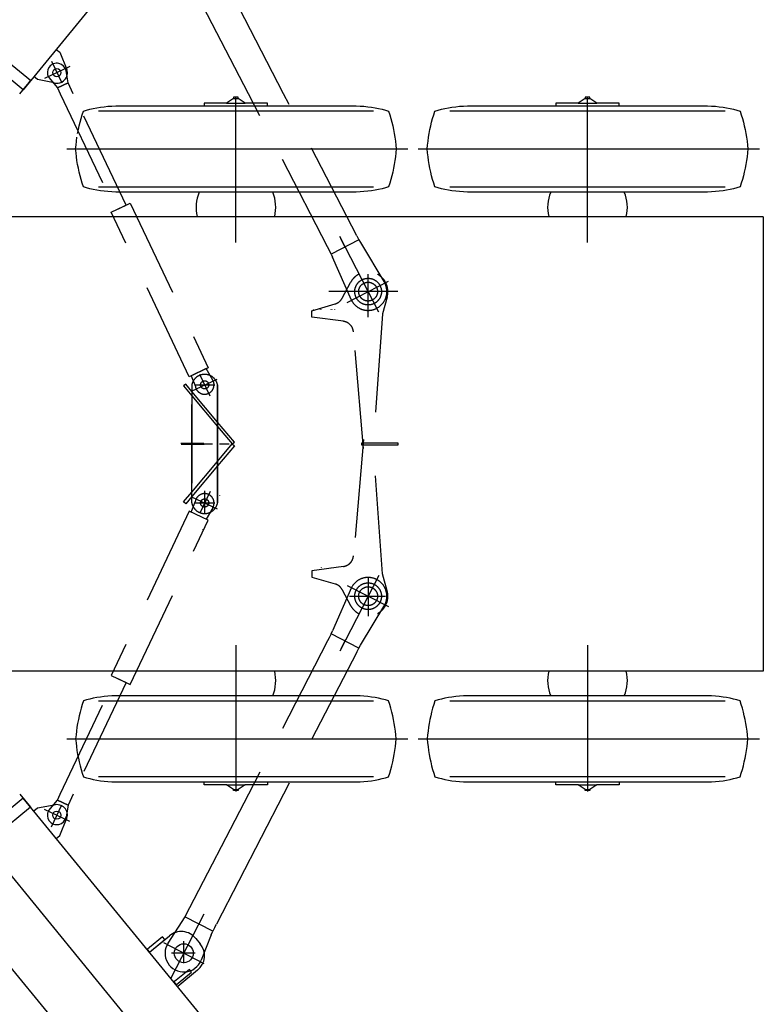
# Model space of a CAD drawing. Extents: x 8778 to 74498, y 1601 to 45347.
# Tile 7 of 52: x 22377 to 25550, y 13308 to 17511. Entities that reach past the tile are written whole.
import ezdxf

# ---------------------------------------------------------------- set-up
doc = ezdxf.new("R2010")
doc.units = 0
doc.header["$LTSCALE"] = 50
doc.header["$MEASUREMENT"] = 0
doc.linetypes.add('CENTER', pattern=[50.5, 30, -9, 2.5, -9])
doc.linetypes.add('HIDDEN', pattern=[12.6, 8.4, -4.2])
doc.layers.add('11', color=251, linetype='CONTINUOUS')

# ---------------------------------------------------------------- blocks, each defined once
blk = doc.blocks.new('*G112')
at = {"layer": '11', "color": 251, "linetype": 'CONTINUOUS'}
for p, q in [((23812.6, 16775.3), (23795.5, 16775.1)), ((23829.5, 16775.9), (23812.6, 16775.3)), ((23846, 16777), (23829.5, 16775.9)), ((23862.3, 16778.6), (23846, 16777)), ((23878.2, 16780.6), (23862.3, 16778.6)), ((23893.6, 16783), (23878.2, 16780.6)), ((23908.7, 16785.9), (23893.6, 16783)), ((23923.3, 16789.2), (23908.7, 16785.9)), ((23937.4, 16792.9), (23923.3, 16789.2)), ((23950.9, 16797.1), (23937.4, 16792.9))]:
    blk.add_line(p, q, dxfattribs=at)
blk = doc.blocks.new('*G113')
at = {"layer": '11', "color": 251, "linetype": 'CONTINUOUS'}
for p, q in [((22662.5, 16792.9), (22648.9, 16797.1)), ((22676.6, 16789.2), (22662.5, 16792.9)), ((22691.2, 16785.9), (22676.6, 16789.2)), ((22706.2, 16783), (22691.2, 16785.9)), ((22721.7, 16780.6), (22706.2, 16783)), ((22737.6, 16778.6), (22721.7, 16780.6)), ((22753.8, 16777), (22737.6, 16778.6)), ((22770.4, 16775.9), (22753.8, 16777)), ((22787.3, 16775.3), (22770.4, 16775.9)), ((22804.4, 16775.1), (22787.3, 16775.3))]:
    blk.add_line(p, q, dxfattribs=at)
blk = doc.blocks.new('*G114')
at = {"layer": '11', "color": 251, "linetype": 'CONTINUOUS'}
for p, q in [((22617.5, 16942.4), (22615.9, 16959.1)), ((22619.4, 16925.8), (22617.5, 16942.4)), ((22621.7, 16909.3), (22619.4, 16925.8)), ((22624.4, 16892.9), (22621.7, 16909.3)), ((22627.5, 16876.6), (22624.4, 16892.9)), ((22631, 16860.5), (22627.5, 16876.6)), ((22634.9, 16844.4), (22631, 16860.5)), ((22639.2, 16828.5), (22634.9, 16844.4)), ((22643.9, 16812.7), (22639.2, 16828.5)), ((22648.9, 16797.1), (22643.9, 16812.7))]:
    blk.add_line(p, q, dxfattribs=at)
blk = doc.blocks.new('*G115')
at = {"layer": '11', "color": 251, "linetype": 'CONTINUOUS'}
for p, q in [((22643.9, 17105.4), (22648.9, 17121.1)), ((22631, 17057.6), (22634.9, 17073.7)), ((22634.9, 17073.7), (22639.2, 17089.6)), ((22639.2, 17089.6), (22643.9, 17105.4)), ((22624.4, 17025.2), (22627.5, 17041.5)), ((22627.5, 17041.5), (22631, 17057.6)), ((22617.5, 16975.7), (22619.4, 16992.3)), ((22619.4, 16992.3), (22621.7, 17008.8)), ((22615.9, 16959.1), (22617.5, 16975.7))]:
    blk.add_line(p, q, dxfattribs=at)
blk = doc.blocks.new('*G116')
at = {"layer": '11', "color": 251, "linetype": 'CONTINUOUS'}
for p, q in [((22648.9, 17121.1), (22662.5, 17125.2)), ((22662.5, 17125.2), (22676.6, 17128.9)), ((22676.6, 17128.9), (22691.2, 17132.2)), ((22691.2, 17132.2), (22706.2, 17135.1)), ((22706.2, 17135.1), (22721.7, 17137.5)), ((22721.7, 17137.5), (22737.6, 17139.5)), ((22737.6, 17139.5), (22753.8, 17141.1)), ((22753.8, 17141.1), (22770.4, 17142.2)), ((22770.4, 17142.2), (22787.3, 17142.8)), ((22787.3, 17142.8), (22804.4, 17143.1))]:
    blk.add_line(p, q, dxfattribs=at)
blk = doc.blocks.new('*G117')
at = {"layer": '11', "color": 251, "linetype": 'CONTINUOUS'}
for p, q in [((23795.5, 17143.1), (23812.6, 17142.8)), ((23812.6, 17142.8), (23829.5, 17142.2)), ((23829.5, 17142.2), (23846, 17141.1)), ((23846, 17141.1), (23862.3, 17139.5)), ((23862.3, 17139.5), (23878.2, 17137.5)), ((23878.2, 17137.5), (23893.6, 17135.1)), ((23893.6, 17135.1), (23908.7, 17132.2)), ((23908.7, 17132.2), (23923.3, 17128.9)), ((23923.3, 17128.9), (23937.4, 17125.2)), ((23937.4, 17125.2), (23950.9, 17121.1))]:
    blk.add_line(p, q, dxfattribs=at)
blk = doc.blocks.new('*G118')
at = {"layer": '11', "color": 251, "linetype": 'CONTINUOUS'}
for p, q in [((23950.9, 17121.1), (23956, 17105.4)), ((23956, 17105.4), (23960.6, 17089.6)), ((23960.6, 17089.6), (23964.9, 17073.7)), ((23964.9, 17073.7), (23968.8, 17057.6)), ((23968.8, 17057.6), (23972.3, 17041.5)), ((23972.3, 17041.5), (23975.4, 17025.2)), ((23975.4, 17025.2), (23978.2, 17008.8)), ((23978.2, 17008.8), (23980.5, 16992.3)), ((23980.5, 16992.3), (23982.4, 16975.7)), ((23982.4, 16975.7), (23983.9, 16959.1))]:
    blk.add_line(p, q, dxfattribs=at)
blk = doc.blocks.new('*G119')
at = {"layer": '11', "color": 251, "linetype": 'CONTINUOUS'}
for p, q in [((23982.4, 16942.4), (23980.5, 16925.8)), ((23983.9, 16959.1), (23982.4, 16942.4)), ((23978.2, 16909.3), (23975.4, 16892.9)), ((23980.5, 16925.8), (23978.2, 16909.3)), ((23968.8, 16860.5), (23964.9, 16844.4)), ((23972.3, 16876.6), (23968.8, 16860.5)), ((23975.4, 16892.9), (23972.3, 16876.6)), ((23956, 16812.7), (23950.9, 16797.1)), ((23960.6, 16828.5), (23956, 16812.7)), ((23964.9, 16844.4), (23960.6, 16828.5))]:
    blk.add_line(p, q, dxfattribs=at)
blk = doc.blocks.new('*G120')
at = {"layer": '11', "color": 251, "linetype": 'CONTINUOUS'}
for p, q in [((23812.6, 14624.8), (23795.5, 14625.1)), ((23829.5, 14624.2), (23812.6, 14624.8)), ((23846, 14623.1), (23829.5, 14624.2)), ((23862.3, 14621.5), (23846, 14623.1)), ((23878.2, 14619.5), (23862.3, 14621.5)), ((23893.6, 14617.1), (23878.2, 14619.5)), ((23908.7, 14614.2), (23893.6, 14617.1)), ((23923.3, 14610.9), (23908.7, 14614.2)), ((23937.4, 14607.2), (23923.3, 14610.9)), ((23950.9, 14603.1), (23937.4, 14607.2))]:
    blk.add_line(p, q, dxfattribs=at)
blk = doc.blocks.new('*G121')
at = {"layer": '11', "color": 251, "linetype": 'CONTINUOUS'}
for p, q in [((22662.5, 14607.2), (22648.9, 14603.1)), ((22676.6, 14610.9), (22662.5, 14607.2)), ((22691.2, 14614.2), (22676.6, 14610.9)), ((22706.2, 14617.1), (22691.2, 14614.2)), ((22721.7, 14619.5), (22706.2, 14617.1)), ((22737.6, 14621.5), (22721.7, 14619.5)), ((22753.8, 14623.1), (22737.6, 14621.5)), ((22770.4, 14624.2), (22753.8, 14623.1)), ((22787.3, 14624.8), (22770.4, 14624.2)), ((22804.4, 14625.1), (22787.3, 14624.8))]:
    blk.add_line(p, q, dxfattribs=at)
blk = doc.blocks.new('*G122')
at = {"layer": '11', "color": 251, "linetype": 'CONTINUOUS'}
for p, q in [((22643.9, 14587.4), (22639.2, 14571.6)), ((22648.9, 14603.1), (22643.9, 14587.4)), ((22634.9, 14555.7), (22631, 14539.6)), ((22639.2, 14571.6), (22634.9, 14555.7)), ((22624.4, 14507.2), (22621.7, 14490.8)), ((22627.5, 14523.5), (22624.4, 14507.2)), ((22631, 14539.6), (22627.5, 14523.5)), ((22619.4, 14474.3), (22617.5, 14457.7)), ((22621.7, 14490.8), (22619.4, 14474.3)), ((22617.5, 14457.7), (22615.9, 14441.1))]:
    blk.add_line(p, q, dxfattribs=at)
blk = doc.blocks.new('*G123')
at = {"layer": '11', "color": 251, "linetype": 'CONTINUOUS'}
for p, q in [((22615.9, 14441.1), (22617.5, 14424.4)), ((22617.5, 14424.4), (22619.4, 14407.8)), ((22619.4, 14407.8), (22621.7, 14391.3)), ((22621.7, 14391.3), (22624.4, 14374.9)), ((22624.4, 14374.9), (22627.5, 14358.7)), ((22627.5, 14358.7), (22631, 14342.5)), ((22631, 14342.5), (22634.9, 14326.4)), ((22634.9, 14326.4), (22639.2, 14310.5)), ((22639.2, 14310.5), (22643.9, 14294.7)), ((22643.9, 14294.7), (22648.9, 14279.1))]:
    blk.add_line(p, q, dxfattribs=at)
blk = doc.blocks.new('*G124')
at = {"layer": '11', "color": 251, "linetype": 'CONTINUOUS'}
for p, q in [((22648.9, 14279.1), (22662.5, 14274.9)), ((22662.5, 14274.9), (22676.6, 14271.2)), ((22676.6, 14271.2), (22691.2, 14267.9)), ((22691.2, 14267.9), (22706.2, 14265)), ((22706.2, 14265), (22721.7, 14262.6)), ((22721.7, 14262.6), (22737.6, 14260.6)), ((22737.6, 14260.6), (22753.8, 14259.1)), ((22753.8, 14259.1), (22770.4, 14257.9)), ((22770.4, 14257.9), (22787.3, 14257.3)), ((22787.3, 14257.3), (22804.4, 14257.1))]:
    blk.add_line(p, q, dxfattribs=at)
blk = doc.blocks.new('*G125')
at = {"layer": '11', "color": 251, "linetype": 'CONTINUOUS'}
for p, q in [((23795.5, 14257.1), (23812.6, 14257.3)), ((23812.6, 14257.3), (23829.5, 14257.9)), ((23829.5, 14257.9), (23846, 14259.1)), ((23846, 14259.1), (23862.3, 14260.6)), ((23862.3, 14260.6), (23878.2, 14262.6)), ((23878.2, 14262.6), (23893.6, 14265)), ((23893.6, 14265), (23908.7, 14267.9)), ((23908.7, 14267.9), (23923.3, 14271.2)), ((23923.3, 14271.2), (23937.4, 14274.9)), ((23937.4, 14274.9), (23950.9, 14279.1))]:
    blk.add_line(p, q, dxfattribs=at)
blk = doc.blocks.new('*G126')
at = {"layer": '11', "color": 251, "linetype": 'CONTINUOUS'}
for p, q in [((23980.5, 14407.8), (23982.4, 14424.4)), ((23982.4, 14424.4), (23983.9, 14441.1)), ((23972.3, 14358.7), (23975.4, 14374.9)), ((23975.4, 14374.9), (23978.2, 14391.3)), ((23978.2, 14391.3), (23980.5, 14407.8)), ((23964.9, 14326.4), (23968.8, 14342.5)), ((23968.8, 14342.5), (23972.3, 14358.7)), ((23950.9, 14279.1), (23956, 14294.7)), ((23956, 14294.7), (23960.6, 14310.5)), ((23960.6, 14310.5), (23964.9, 14326.4))]:
    blk.add_line(p, q, dxfattribs=at)
blk = doc.blocks.new('*G127')
at = {"layer": '11', "color": 251, "linetype": 'CONTINUOUS'}
for p, q in [((23956, 14587.4), (23950.9, 14603.1)), ((23960.6, 14571.6), (23956, 14587.4)), ((23964.9, 14555.7), (23960.6, 14571.6)), ((23968.8, 14539.6), (23964.9, 14555.7)), ((23972.3, 14523.5), (23968.8, 14539.6)), ((23975.4, 14507.2), (23972.3, 14523.5)), ((23978.2, 14490.8), (23975.4, 14507.2)), ((23980.5, 14474.3), (23978.2, 14490.8)), ((23982.4, 14457.7), (23980.5, 14474.3)), ((23983.9, 14441.1), (23982.4, 14457.7))]:
    blk.add_line(p, q, dxfattribs=at)
blk = doc.blocks.new('*G111')
at = {"layer": '11', "color": 251, "linetype": 'CONTINUOUS'}
for p, q in [((23259.9, 17155.1), (23164.9, 17155.1)), ((23164.9, 17155.1), (23164.9, 17143.1)), ((23289.9, 17174.9), (23259.9, 17155.1)), ((23259.9, 17155.1), (23339.9, 17155.1)), ((23309.9, 17180.1), (23289.9, 17180.1)), ((23289.9, 17180.1), (23289.9, 17174.9)), ((23289.9, 17174.9), (23309.9, 17174.9)), ((23309.9, 17174.9), (23309.9, 17180.1)), ((23339.9, 17155.1), (23309.9, 17174.9)), ((23434.9, 17155.1), (23339.9, 17155.1)), ((23434.9, 17143.1), (23434.9, 17155.1)), ((23886.7, 17121.1), (22713.1, 17121.1)), ((22804.4, 17143.1), (23795.5, 17143.1)), ((23164.9, 17143.1), (23434.9, 17143.1)), ((22713.1, 16797.1), (23886.7, 16797.1)), ((23795.5, 16775.1), (22804.4, 16775.1)), ((22713.1, 14603.1), (23886.7, 14603.1)), ((23795.5, 14625.1), (22804.4, 14625.1)), ((23886.7, 14279.1), (22713.1, 14279.1)), ((22804.4, 14257.1), (23795.5, 14257.1)), ((23164.9, 14245), (23164.9, 14257.1)), ((23164.9, 14257.1), (23434.9, 14257.1)), ((23434.9, 14257.1), (23434.9, 14245)), ((23259.9, 14245), (23164.9, 14245)), ((23289.9, 14225.2), (23259.9, 14245)), ((23259.9, 14245), (23339.9, 14245)), ((23289.9, 14220), (23289.9, 14225.2)), ((23289.9, 14225.2), (23309.9, 14225.2)), ((23309.9, 14220), (23289.9, 14220)), ((23339.9, 14245), (23309.9, 14225.2)), ((23309.9, 14225.2), (23309.9, 14220)), ((23434.9, 14245), (23339.9, 14245))]:
    blk.add_line(p, q, dxfattribs=at)
at = {"layer": '11', "color": 251, "linetype": 'CENTER'}
for p, q in [((23299.9, 16559.7), (23299.9, 17183.3)), ((22578, 16959.1), (24033.4, 16959.1)), ((23299.9, 14840.4), (23299.9, 14216.8)), ((22578, 14441.1), (24033.4, 14441.1))]:
    blk.add_line(p, q, dxfattribs=at)
at = {"layer": '11', "color": 251, "linetype": 'CONTINUOUS'}
for centre, start, end in [((23299.9, 16710.1), 157.5257, -166.4058), ((23299.9, 16710.1), -13.5938, 22.4726), ((23299.9, 14690), -22.4738, 13.5931)]:
    blk.add_arc(centre, 170, start, end, dxfattribs=at)
for name in ['*G115', '*G116', '*G117', '*G118', '*G114', '*G119', '*G113', '*G112', '*G122', '*G121', '*G120', '*G127', '*G123', '*G126', '*G124', '*G125']:
    blk.add_blockref(name, (0, 0), dxfattribs=at)
blk = doc.blocks.new('*G129')
at = {"layer": '11', "color": 251, "linetype": 'CONTINUOUS'}
for p, q in [((25312.6, 16775.3), (25295.5, 16775.1)), ((25329.5, 16775.9), (25312.6, 16775.3)), ((25346, 16777), (25329.5, 16775.9)), ((25362.3, 16778.6), (25346, 16777)), ((25378.2, 16780.6), (25362.3, 16778.6)), ((25393.6, 16783), (25378.2, 16780.6)), ((25408.7, 16785.9), (25393.6, 16783)), ((25423.3, 16789.2), (25408.7, 16785.9)), ((25437.4, 16792.9), (25423.3, 16789.2)), ((25450.9, 16797.1), (25437.4, 16792.9))]:
    blk.add_line(p, q, dxfattribs=at)
blk = doc.blocks.new('*G130')
at = {"layer": '11', "color": 251, "linetype": 'CONTINUOUS'}
for p, q in [((24162.5, 16792.9), (24148.9, 16797.1)), ((24176.6, 16789.2), (24162.5, 16792.9)), ((24191.2, 16785.9), (24176.6, 16789.2)), ((24206.2, 16783), (24191.2, 16785.9)), ((24221.7, 16780.6), (24206.2, 16783)), ((24237.6, 16778.6), (24221.7, 16780.6)), ((24253.8, 16777), (24237.6, 16778.6)), ((24270.4, 16775.9), (24253.8, 16777)), ((24287.3, 16775.3), (24270.4, 16775.9)), ((24304.4, 16775.1), (24287.3, 16775.3))]:
    blk.add_line(p, q, dxfattribs=at)
blk = doc.blocks.new('*G131')
at = {"layer": '11', "color": 251, "linetype": 'CONTINUOUS'}
for p, q in [((24117.5, 16942.4), (24115.9, 16959.1)), ((24119.4, 16925.8), (24117.5, 16942.4)), ((24121.7, 16909.3), (24119.4, 16925.8)), ((24124.4, 16892.9), (24121.7, 16909.3)), ((24127.5, 16876.6), (24124.4, 16892.9)), ((24131, 16860.5), (24127.5, 16876.6)), ((24134.9, 16844.4), (24131, 16860.5)), ((24139.2, 16828.5), (24134.9, 16844.4)), ((24143.9, 16812.7), (24139.2, 16828.5)), ((24148.9, 16797.1), (24143.9, 16812.7))]:
    blk.add_line(p, q, dxfattribs=at)
blk = doc.blocks.new('*G132')
at = {"layer": '11', "color": 251, "linetype": 'CONTINUOUS'}
for p, q in [((24143.9, 17105.4), (24148.9, 17121.1)), ((24131, 17057.6), (24134.9, 17073.7)), ((24134.9, 17073.7), (24139.2, 17089.6)), ((24139.2, 17089.6), (24143.9, 17105.4)), ((24121.7, 17008.8), (24124.4, 17025.2)), ((24124.4, 17025.2), (24127.5, 17041.5)), ((24127.5, 17041.5), (24131, 17057.6)), ((24117.5, 16975.7), (24119.4, 16992.3)), ((24119.4, 16992.3), (24121.7, 17008.8)), ((24115.9, 16959.1), (24117.5, 16975.7))]:
    blk.add_line(p, q, dxfattribs=at)
blk = doc.blocks.new('*G133')
at = {"layer": '11', "color": 251, "linetype": 'CONTINUOUS'}
for p, q in [((24148.9, 17121.1), (24162.5, 17125.2)), ((24162.5, 17125.2), (24176.6, 17128.9)), ((24176.6, 17128.9), (24191.2, 17132.2)), ((24191.2, 17132.2), (24206.2, 17135.1)), ((24206.2, 17135.1), (24221.7, 17137.5)), ((24221.7, 17137.5), (24237.6, 17139.5)), ((24237.6, 17139.5), (24253.8, 17141.1)), ((24253.8, 17141.1), (24270.4, 17142.2)), ((24270.4, 17142.2), (24287.3, 17142.8)), ((24287.3, 17142.8), (24304.4, 17143.1))]:
    blk.add_line(p, q, dxfattribs=at)
blk = doc.blocks.new('*G134')
at = {"layer": '11', "color": 251, "linetype": 'CONTINUOUS'}
for p, q in [((25295.5, 17143.1), (25312.6, 17142.8)), ((25312.6, 17142.8), (25329.5, 17142.2)), ((25329.5, 17142.2), (25346, 17141.1)), ((25346, 17141.1), (25362.3, 17139.5)), ((25362.3, 17139.5), (25378.2, 17137.5)), ((25378.2, 17137.5), (25393.6, 17135.1)), ((25393.6, 17135.1), (25408.7, 17132.2)), ((25408.7, 17132.2), (25423.3, 17128.9)), ((25423.3, 17128.9), (25437.4, 17125.2)), ((25437.4, 17125.2), (25450.9, 17121.1))]:
    blk.add_line(p, q, dxfattribs=at)
blk = doc.blocks.new('*G135')
at = {"layer": '11', "color": 251, "linetype": 'CONTINUOUS'}
for p, q in [((25450.9, 17121.1), (25456, 17105.4)), ((25456, 17105.4), (25460.6, 17089.6)), ((25460.6, 17089.6), (25464.9, 17073.7)), ((25464.9, 17073.7), (25468.8, 17057.6)), ((25468.8, 17057.6), (25472.3, 17041.5)), ((25472.3, 17041.5), (25475.4, 17025.2)), ((25475.4, 17025.2), (25478.2, 17008.8)), ((25478.2, 17008.8), (25480.5, 16992.3)), ((25480.5, 16992.3), (25482.4, 16975.7)), ((25482.4, 16975.7), (25483.9, 16959.1))]:
    blk.add_line(p, q, dxfattribs=at)
blk = doc.blocks.new('*G136')
at = {"layer": '11', "color": 251, "linetype": 'CONTINUOUS'}
for p, q in [((25482.4, 16942.4), (25480.5, 16925.8)), ((25483.9, 16959.1), (25482.4, 16942.4)), ((25478.2, 16909.3), (25475.4, 16892.9)), ((25480.5, 16925.8), (25478.2, 16909.3)), ((25468.8, 16860.5), (25464.9, 16844.4)), ((25472.3, 16876.6), (25468.8, 16860.5)), ((25475.4, 16892.9), (25472.3, 16876.6)), ((25456, 16812.7), (25450.9, 16797.1)), ((25460.6, 16828.5), (25456, 16812.7)), ((25464.9, 16844.4), (25460.6, 16828.5))]:
    blk.add_line(p, q, dxfattribs=at)
blk = doc.blocks.new('*G137')
at = {"layer": '11', "color": 251, "linetype": 'CONTINUOUS'}
for p, q in [((25312.6, 14624.8), (25295.5, 14625.1)), ((25329.5, 14624.2), (25312.6, 14624.8)), ((25346, 14623.1), (25329.5, 14624.2)), ((25362.3, 14621.5), (25346, 14623.1)), ((25378.2, 14619.5), (25362.3, 14621.5)), ((25393.6, 14617.1), (25378.2, 14619.5)), ((25408.7, 14614.2), (25393.6, 14617.1)), ((25423.3, 14610.9), (25408.7, 14614.2)), ((25437.4, 14607.2), (25423.3, 14610.9)), ((25450.9, 14603.1), (25437.4, 14607.2))]:
    blk.add_line(p, q, dxfattribs=at)
blk = doc.blocks.new('*G138')
at = {"layer": '11', "color": 251, "linetype": 'CONTINUOUS'}
for p, q in [((24162.5, 14607.2), (24148.9, 14603.1)), ((24176.6, 14610.9), (24162.5, 14607.2)), ((24191.2, 14614.2), (24176.6, 14610.9)), ((24206.2, 14617.1), (24191.2, 14614.2)), ((24221.7, 14619.5), (24206.2, 14617.1)), ((24237.6, 14621.5), (24221.7, 14619.5)), ((24253.8, 14623.1), (24237.6, 14621.5)), ((24270.4, 14624.2), (24253.8, 14623.1)), ((24287.3, 14624.8), (24270.4, 14624.2)), ((24304.4, 14625.1), (24287.3, 14624.8))]:
    blk.add_line(p, q, dxfattribs=at)
blk = doc.blocks.new('*G139')
at = {"layer": '11', "color": 251, "linetype": 'CONTINUOUS'}
for p, q in [((24143.9, 14587.4), (24139.2, 14571.6)), ((24148.9, 14603.1), (24143.9, 14587.4)), ((24134.9, 14555.7), (24131, 14539.6)), ((24139.2, 14571.6), (24134.9, 14555.7)), ((24124.4, 14507.2), (24121.7, 14490.8)), ((24127.5, 14523.5), (24124.4, 14507.2)), ((24131, 14539.6), (24127.5, 14523.5)), ((24119.4, 14474.3), (24117.5, 14457.7)), ((24121.7, 14490.8), (24119.4, 14474.3)), ((24117.5, 14457.7), (24115.9, 14441.1))]:
    blk.add_line(p, q, dxfattribs=at)
blk = doc.blocks.new('*G140')
at = {"layer": '11', "color": 251, "linetype": 'CONTINUOUS'}
for p, q in [((24115.9, 14441.1), (24117.5, 14424.4)), ((24117.5, 14424.4), (24119.4, 14407.8)), ((24119.4, 14407.8), (24121.7, 14391.3)), ((24121.7, 14391.3), (24124.4, 14374.9)), ((24124.4, 14374.9), (24127.5, 14358.7)), ((24127.5, 14358.7), (24131, 14342.5)), ((24131, 14342.5), (24134.9, 14326.4)), ((24134.9, 14326.4), (24139.2, 14310.5)), ((24139.2, 14310.5), (24143.9, 14294.7)), ((24143.9, 14294.7), (24148.9, 14279.1))]:
    blk.add_line(p, q, dxfattribs=at)
blk = doc.blocks.new('*G141')
at = {"layer": '11', "color": 251, "linetype": 'CONTINUOUS'}
for p, q in [((24148.9, 14279.1), (24162.5, 14274.9)), ((24162.5, 14274.9), (24176.6, 14271.2)), ((24176.6, 14271.2), (24191.2, 14267.9)), ((24191.2, 14267.9), (24206.2, 14265)), ((24206.2, 14265), (24221.7, 14262.6)), ((24221.7, 14262.6), (24237.6, 14260.6)), ((24237.6, 14260.6), (24253.8, 14259.1)), ((24253.8, 14259.1), (24270.4, 14257.9)), ((24270.4, 14257.9), (24287.3, 14257.3)), ((24287.3, 14257.3), (24304.4, 14257.1))]:
    blk.add_line(p, q, dxfattribs=at)
blk = doc.blocks.new('*G142')
at = {"layer": '11', "color": 251, "linetype": 'CONTINUOUS'}
for p, q in [((25295.5, 14257.1), (25312.6, 14257.3)), ((25312.6, 14257.3), (25329.5, 14257.9)), ((25329.5, 14257.9), (25346, 14259.1)), ((25346, 14259.1), (25362.3, 14260.6)), ((25362.3, 14260.6), (25378.2, 14262.6)), ((25378.2, 14262.6), (25393.6, 14265)), ((25393.6, 14265), (25408.7, 14267.9)), ((25408.7, 14267.9), (25423.3, 14271.2)), ((25423.3, 14271.2), (25437.4, 14274.9)), ((25437.4, 14274.9), (25450.9, 14279.1))]:
    blk.add_line(p, q, dxfattribs=at)
blk = doc.blocks.new('*G143')
at = {"layer": '11', "color": 251, "linetype": 'CONTINUOUS'}
for p, q in [((25480.5, 14407.8), (25482.4, 14424.4)), ((25482.4, 14424.4), (25483.9, 14441.1)), ((25472.3, 14358.7), (25475.4, 14374.9)), ((25475.4, 14374.9), (25478.2, 14391.3)), ((25478.2, 14391.3), (25480.5, 14407.8)), ((25464.9, 14326.4), (25468.8, 14342.5)), ((25468.8, 14342.5), (25472.3, 14358.7)), ((25450.9, 14279.1), (25456, 14294.7)), ((25456, 14294.7), (25460.6, 14310.5)), ((25460.6, 14310.5), (25464.9, 14326.4))]:
    blk.add_line(p, q, dxfattribs=at)
blk = doc.blocks.new('*G144')
at = {"layer": '11', "color": 251, "linetype": 'CONTINUOUS'}
for p, q in [((25456, 14587.4), (25450.9, 14603.1)), ((25460.6, 14571.6), (25456, 14587.4)), ((25464.9, 14555.7), (25460.6, 14571.6)), ((25468.8, 14539.6), (25464.9, 14555.7)), ((25472.3, 14523.5), (25468.8, 14539.6)), ((25475.4, 14507.2), (25472.3, 14523.5)), ((25478.2, 14490.8), (25475.4, 14507.2)), ((25480.5, 14474.3), (25478.2, 14490.8)), ((25482.4, 14457.7), (25480.5, 14474.3)), ((25483.9, 14441.1), (25482.4, 14457.7))]:
    blk.add_line(p, q, dxfattribs=at)
blk = doc.blocks.new('*G128')
at = {"layer": '11', "color": 251, "linetype": 'CONTINUOUS'}
for p, q in [((24759.9, 17155.1), (24664.9, 17155.1)), ((24664.9, 17155.1), (24664.9, 17143.1)), ((24789.9, 17174.9), (24759.9, 17155.1)), ((24759.9, 17155.1), (24839.9, 17155.1)), ((24809.9, 17180.1), (24789.9, 17180.1)), ((24789.9, 17180.1), (24789.9, 17174.9)), ((24789.9, 17174.9), (24809.9, 17174.9)), ((24809.9, 17174.9), (24809.9, 17180.1)), ((24839.9, 17155.1), (24809.9, 17174.9)), ((24934.9, 17155.1), (24839.9, 17155.1)), ((24934.9, 17143.1), (24934.9, 17155.1)), ((25386.7, 17121.1), (24213.1, 17121.1)), ((24304.4, 17143.1), (25295.5, 17143.1)), ((24664.9, 17143.1), (24934.9, 17143.1)), ((24213.1, 16797.1), (25386.7, 16797.1)), ((25295.5, 16775.1), (24304.4, 16775.1)), ((24213.1, 14603.1), (25386.7, 14603.1)), ((25295.5, 14625.1), (24304.4, 14625.1)), ((25386.7, 14279.1), (24213.1, 14279.1)), ((24304.4, 14257.1), (25295.5, 14257.1)), ((24664.9, 14245), (24664.9, 14257.1)), ((24664.9, 14257.1), (24934.9, 14257.1)), ((24934.9, 14257.1), (24934.9, 14245)), ((24759.9, 14245), (24664.9, 14245)), ((24789.9, 14225.2), (24759.9, 14245)), ((24759.9, 14245), (24839.9, 14245)), ((24789.9, 14220), (24789.9, 14225.2)), ((24789.9, 14225.2), (24809.9, 14225.2)), ((24809.9, 14220), (24789.9, 14220)), ((24839.9, 14245), (24809.9, 14225.2)), ((24809.9, 14225.2), (24809.9, 14220)), ((24934.9, 14245), (24839.9, 14245))]:
    blk.add_line(p, q, dxfattribs=at)
at = {"layer": '11', "color": 251, "linetype": 'CENTER'}
for p, q in [((24799.9, 16559.7), (24799.9, 17183.3)), ((24078, 16959.1), (25533.4, 16959.1)), ((24799.9, 14840.4), (24799.9, 14216.8)), ((24078, 14441.1), (25533.4, 14441.1))]:
    blk.add_line(p, q, dxfattribs=at)
at = {"layer": '11', "color": 251, "linetype": 'CONTINUOUS'}
for centre, start, end in [((24799.9, 16710.1), 157.5257, -166.4058), ((24799.9, 16710.1), -13.5938, 22.4726), ((24799.9, 14690), 166.4043, -157.5268), ((24799.9, 14690), -22.4738, 13.5931)]:
    blk.add_arc(centre, 170, start, end, dxfattribs=at)
for name in ['*G132', '*G133', '*G134', '*G135', '*G131', '*G136', '*G130', '*G129', '*G139', '*G138', '*G137', '*G144', '*G140', '*G143', '*G141', '*G142']:
    blk.add_blockref(name, (0, 0), dxfattribs=at)
blk = doc.blocks.new('*G81')
at = {"layer": '11', "color": 251, "linetype": 'CONTINUOUS'}
for p, q in [((25550, 16670.1), (20964.8, 16670.1)), ((25550, 16670.1), (25550, 14730.1)), ((25550, 14730.1), (21414.8, 14730.1))]:
    blk.add_line(p, q, dxfattribs=at)
for name in ['*G111', '*G128']:
    blk.add_blockref(name, (0, 0), dxfattribs=at)
blk = doc.blocks.new('*G164')
at = {"layer": '11', "color": 251, "linetype": 'CONTINUOUS'}
for p, q in [((23881.7, 19029.4), (22392.2, 17212.2)), ((22392.2, 17212.2), (22005.5, 17529.1)), ((22423.9, 17250.8), (22037.2, 17567.8)), ((22533.2, 17384.2), (22548.7, 17371.6)), ((22548.7, 17371.6), (22578.8, 17298)), ((22378.2, 17195.1), (22417.4, 17242.9)), ((22417.4, 17242.9), (22423.9, 17250.8)), ((22453.2, 17255.1), (22437.8, 17267.8)), ((22524.1, 17241.4), (22453.2, 17255.1))]:
    blk.add_line(p, q, dxfattribs=at)
at = {"layer": '11', "color": 251, "linetype": 'CENTER'}
for p, q in [((22512.6, 17333.9), (22556.5, 17241.1)), ((22512.6, 17333.9), (22556.5, 17241.1)), ((22591.7, 17311.8), (22482.6, 17260.2)), ((22591.7, 17311.8), (22482.6, 17260.2))]:
    blk.add_line(p, q, dxfattribs=at)
at = {"layer": '11', "color": 251, "linetype": 'HIDDEN'}
blk.add_line((22026.2, 16765.6), (22378.2, 17195.1), dxfattribs=at)
at = {"layer": '11', "color": 251, "linetype": 'CONTINUOUS'}
blk.add_circle((22535.8, 17284.8), 17.5, dxfattribs=at)
blk.add_circle((22535.8, 17284.8), 17.5, dxfattribs=at)
blk.add_arc((22535.8, 17284.8), 45, -105.0605, 17.0529, dxfattribs=at)
blk = doc.blocks.new('*G166')
at = {"layer": '11', "color": 251, "linetype": 'CENTER'}
for p, q in [((22512.6, 17333.9), (22556.5, 17241.1)), ((22591.7, 17311.8), (22482.6, 17260.2))]:
    blk.add_line(p, q, dxfattribs=at)
at = {"layer": '11', "color": 251, "linetype": 'CONTINUOUS'}
blk.add_circle((22535.8, 17284.8), 17.5, dxfattribs=at)
blk = doc.blocks.new('*G165')
at = {"layer": '11', "color": 251, "linetype": 'CENTER'}
for p, q in [((22512.6, 17333.9), (22556.5, 17241.1)), ((22591.7, 17311.8), (22482.6, 17260.2))]:
    blk.add_line(p, q, dxfattribs=at)
at = {"layer": '11', "color": 251, "linetype": 'CONTINUOUS'}
for p, q in [((22583.8, 17241.7), (22575, 17292.2)), ((22501, 17264.8), (22538.6, 17220.3)), ((22538.6, 17220.3), (22583.8, 17241.7)), ((22583.8, 17241.7), (22538.6, 17220.3)), ((22605.9, 17195.1), (22583.8, 17241.7)), ((22538.6, 17220.3), (22550.6, 17195.1))]:
    blk.add_line(p, q, dxfattribs=at)
at = {"layer": '11', "color": 251, "linetype": 'HIDDEN'}
for p, q in [((22550.6, 17195.1), (22786, 16697.5)), ((22831.2, 16718.9), (22605.9, 17195.1)), ((22768, 16689), (22849.3, 16727.4)), ((23100, 15987.1), (22768, 16689)), ((22786, 16697.5), (22831.2, 16718.9)), ((22849.3, 16727.4), (23181.4, 16025.5)), ((23181.4, 16025.5), (23100, 15987.1)), ((23200.9, 15972.5), (23172.4, 16021.3)), ((23109.1, 15991.3), (23127, 15945.1)), ((23110.3, 15925.5), (23219.3, 15977.1)), ((23189.4, 15903.4), (23145.5, 15996.3)), ((23136.9, 15952.1), (23189, 15952.1))]:
    blk.add_line(p, q, dxfattribs=at)
at = {"layer": '11', "color": 251, "linetype": 'CONTINUOUS'}
blk.add_circle((22535.8, 17284.8), 17.5, dxfattribs=at)
at = {"layer": '11', "color": 251, "linetype": 'HIDDEN'}
blk.add_circle((23166.4, 15952.1), 17.5, dxfattribs=at)
blk.add_circle((23166.4, 15952.1), 17.5, dxfattribs=at)
blk.add_circle((23166.4, 15952.1), 17.5, dxfattribs=at)
at = {"layer": '11', "color": 251, "linetype": 'CONTINUOUS'}
blk.add_arc((22535.5, 17285.2), 40.1, 10.1756, -149.4335, dxfattribs=at)
at = {"layer": '11', "color": 251, "linetype": 'HIDDEN'}
blk.add_arc((23166.4, 15952.2), 40.1, -169.8246, 30.568, dxfattribs=at)
at = {"layer": '11', "color": 251, "linetype": 'CONTINUOUS'}
blk.add_blockref('*G166', (0, 0), dxfattribs=at)
blk = doc.blocks.new('*G167')
at = {"layer": '11', "color": 251, "linetype": 'CENTER'}
for p, q in [((23163.4, 17707.5), (23021, 17983.6)), ((23163.8, 17918.7), (22991.9, 17830))]:
    blk.add_line(p, q, dxfattribs=at)
at = {"layer": '11', "color": 251, "linetype": 'CONTINUOUS'}
for p, q in [((23194.4, 17796.1), (23151.8, 17903.6)), ((23010.3, 17830.6), (23082.6, 17719.3)), ((23200.7, 17780.2), (23082.5, 17719.3)), ((23194.4, 17796.1), (23200.7, 17780.2)), ((23209.7, 17762.9), (23200.7, 17780.2)), ((23209.7, 17762.9), (23216.3, 17749.9)), ((23502.6, 17195.1), (23216.3, 17749.9)), ((23353, 17195.1), (23082.5, 17719.3))]:
    blk.add_line(p, q, dxfattribs=at)
at = {"layer": '11', "color": 251, "linetype": 'HIDDEN'}
for p, q in [((23690.5, 16540.9), (23353, 17195.1)), ((23815.4, 16589), (23502.6, 17195.1)), ((23824.3, 16571.6), (23706.1, 16510.6)), ((23909.1, 16262.3), (23742.6, 16585)), ((23767.4, 16536.9), (23747.6, 16575.2)), ((23815.4, 16589), (23824.3, 16571.6)), ((23824.3, 16571.6), (23831.5, 16559.6)), ((23697.2, 16528), (23690.5, 16540.9)), ((23706.1, 16510.6), (23697.2, 16528)), ((23831.5, 16559.6), (23934.9, 16386.7)), ((23706.1, 16510.6), (23711.7, 16497.8)), ((23792.7, 16313.4), (23711.7, 16497.8)), ((23774.7, 16304.1), (23950.3, 16394.7))]:
    blk.add_line(p, q, dxfattribs=at)
at = {"layer": '11', "color": 251, "linetype": 'CONTINUOUS'}
blk.add_circle((23077.4, 17874.2), 40.5, dxfattribs=at)
at = {"layer": '11', "color": 251, "linetype": 'HIDDEN'}
for radius in [57, 40.2]:
    blk.add_circle((23863.8, 16350.1), radius, dxfattribs=at)
at = {"layer": '11', "color": 251, "linetype": 'CONTINUOUS'}
blk.add_arc((23077.4, 17874.2), 80, 21.601, -147.0174, dxfattribs=at)
at = {"layer": '11', "color": 251, "linetype": 'HIDDEN'}
blk.add_arc((23863.8, 16350.1), 80, -152.707, 27.2914, dxfattribs=at)
blk = doc.blocks.new('*G169')
at = {"layer": '11', "color": 251, "linetype": 'HIDDEN'}
blk.add_line((22026.2, 14634.5), (22378.2, 14205.1), dxfattribs=at)
at = {"layer": '11', "color": 251, "linetype": 'CONTINUOUS'}
for p, q in [((22392.2, 14187.9), (22005.5, 13871)), ((22378.2, 14205.1), (22417.4, 14157.2)), ((23881.7, 12370.7), (22392.2, 14187.9)), ((22423.9, 14149.3), (22037.2, 13832.3)), ((22417.4, 14157.2), (22423.9, 14149.3)), ((22453.2, 14145), (22437.8, 14132.3)), ((22524.1, 14158.7), (22453.2, 14145)), ((22548.7, 14028.6), (22578.8, 14102.1)), ((22533.2, 14015.9), (22548.7, 14028.6)), ((22005.5, 13871), (23495, 12053.7)), ((22987.1, 13596.3), (22930.4, 13549.8)), ((22930.8, 13530.8), (23015.9, 13600.5)), ((22939.9, 13538.2), (22996.6, 13584.7)), ((22930.4, 13549.8), (22921.3, 13542.4)), ((22921.3, 13542.4), (22930.8, 13530.8)), ((22930.8, 13530.8), (22939.9, 13538.2)), ((23101.1, 13457), (23044.2, 13410.4)), ((23136.4, 13453.6), (23051.3, 13383.8)), ((23110.6, 13445.4), (23101.1, 13457)), ((23044.2, 13410.4), (23035.4, 13403.2)), ((23053.7, 13398.8), (23110.6, 13445.4)), ((23035.4, 13403.2), (23044.9, 13391.6)), ((23044.9, 13391.6), (23053.7, 13398.8))]:
    blk.add_line(p, q, dxfattribs=at)
at = {"layer": '11', "color": 251, "linetype": 'CENTER'}
for p, q in [((24555.9, 11153.8), (22054.9, 14205.1)), ((22591.7, 14088.3), (22482.6, 14139.9)), ((22591.7, 14088.3), (22482.6, 14139.9)), ((22512.6, 14066.2), (22556.5, 14159)), ((22512.6, 14066.2), (22556.5, 14159)), ((23077.4, 13483.8), (23077.4, 13577)), ((23125.7, 13526), (23025.5, 13526))]:
    blk.add_line(p, q, dxfattribs=at)
at = {"layer": '11', "color": 251, "linetype": 'CONTINUOUS'}
for centre, radius in [((22535.8, 14115.3), 17.5), ((22535.8, 14115.3), 17.5), ((23077.4, 13526), 40.5)]:
    blk.add_circle(centre, radius, dxfattribs=at)
for centre, radius, start, end in [((22535.8, 14115.3), 45, -17.0529, 105.0605), ((23085.6, 13515.4), 80, -50.6578, 39.3409)]:
    blk.add_arc(centre, radius, start, end, dxfattribs=at)
blk = doc.blocks.new('*G171')
at = {"layer": '11', "color": 251, "linetype": 'CENTER'}
for p, q in [((22591.7, 14088.3), (22482.6, 14139.9)), ((22512.6, 14066.2), (22556.5, 14159))]:
    blk.add_line(p, q, dxfattribs=at)
at = {"layer": '11', "color": 251, "linetype": 'CONTINUOUS'}
blk.add_circle((22535.8, 14115.3), 17.5, dxfattribs=at)
blk = doc.blocks.new('*G170')
at = {"layer": '11', "color": 251, "linetype": 'HIDDEN'}
for p, q in [((23110.3, 15474.6), (23219.3, 15423)), ((23189.4, 15496.7), (23145.5, 15403.8)), ((23109.1, 15408.8), (23127, 15455)), ((23136.9, 15448), (23189, 15448)), ((23200.9, 15427.6), (23172.4, 15378.8)), ((23100, 15413.1), (22768, 14711.1)), ((23181.4, 15374.6), (23100, 15413.1)), ((22849.3, 14672.7), (23181.4, 15374.6)), ((22768, 14711.1), (22849.3, 14672.7)), ((22550.6, 14205.1), (22786, 14702.6)), ((22831.2, 14681.2), (22605.9, 14205.1)), ((22786, 14702.6), (22831.2, 14681.2))]:
    blk.add_line(p, q, dxfattribs=at)
at = {"layer": '11', "color": 251, "linetype": 'CONTINUOUS'}
for p, q in [((22501, 14135.3), (22538.6, 14179.8)), ((22538.6, 14179.8), (22550.6, 14205.1)), ((22538.6, 14179.8), (22583.8, 14158.4)), ((22583.8, 14158.4), (22538.6, 14179.8)), ((22605.9, 14205.1), (22583.8, 14158.4)), ((22583.8, 14158.4), (22575, 14107.9))]:
    blk.add_line(p, q, dxfattribs=at)
at = {"layer": '11', "color": 251, "linetype": 'CENTER'}
for p, q in [((22591.7, 14088.3), (22482.6, 14139.9)), ((22512.6, 14066.2), (22556.5, 14159))]:
    blk.add_line(p, q, dxfattribs=at)
at = {"layer": '11', "color": 251, "linetype": 'HIDDEN'}
for centre in [(23166.4, 15448.1), (23166.4, 15448), (23166.4, 15448)]:
    blk.add_circle(centre, 17.5, dxfattribs=at)
at = {"layer": '11', "color": 251, "linetype": 'CONTINUOUS'}
blk.add_circle((22535.8, 14115.3), 17.5, dxfattribs=at)
at = {"layer": '11', "color": 251, "linetype": 'HIDDEN'}
blk.add_arc((23166.4, 15447.9), 40.1, -30.568, 169.8246, dxfattribs=at)
at = {"layer": '11', "color": 251, "linetype": 'CONTINUOUS'}
blk.add_arc((22535.5, 14114.9), 40.1, 149.4335, -10.1756, dxfattribs=at)
blk.add_blockref('*G171', (0, 0), dxfattribs=at)
blk = doc.blocks.new('*G172')
at = {"layer": '11', "color": 251, "linetype": 'HIDDEN'}
for p, q in [((23909.1, 15137.8), (23742.6, 14815.1)), ((23774.7, 15096), (23950.3, 15005.4)), ((23792.7, 15086.7), (23711.7, 14902.3)), ((23831.5, 14840.5), (23934.9, 15013.4)), ((23706.1, 14889.5), (23697.2, 14872.1)), ((23706.1, 14889.5), (23711.7, 14902.3)), ((23824.3, 14828.5), (23706.1, 14889.5)), ((23690.5, 14859.2), (23353, 14205.1)), ((23697.2, 14872.1), (23690.5, 14859.2)), ((23767.4, 14863.2), (23747.6, 14824.9)), ((23824.3, 14828.5), (23831.5, 14840.5)), ((23815.4, 14811.1), (23502.6, 14205.1)), ((23815.4, 14811.1), (23824.3, 14828.5))]:
    blk.add_line(p, q, dxfattribs=at)
at = {"layer": '11', "color": 251, "linetype": 'CONTINUOUS'}
for p, q in [((23353, 14205.1), (23082.5, 13680.9)), ((23502.6, 14205.1), (23216.3, 13650.2)), ((23010.3, 13569.5), (23082.6, 13680.8)), ((23200.7, 13619.9), (23082.5, 13680.9)), ((23194.4, 13604), (23200.7, 13619.9)), ((23209.7, 13637.2), (23200.7, 13619.9)), ((23209.7, 13637.2), (23216.3, 13650.2)), ((23194.4, 13604), (23151.8, 13496.5))]:
    blk.add_line(p, q, dxfattribs=at)
at = {"layer": '11', "color": 251, "linetype": 'CENTER'}
for p, q in [((23163.4, 13692.6), (23021, 13416.6)), ((23163.8, 13481.4), (22991.9, 13570.1))]:
    blk.add_line(p, q, dxfattribs=at)
at = {"layer": '11', "color": 251, "linetype": 'HIDDEN'}
for radius in [57, 40.2]:
    blk.add_circle((23863.8, 15050), radius, dxfattribs=at)
at = {"layer": '11', "color": 251, "linetype": 'CONTINUOUS'}
blk.add_circle((23077.4, 13526), 40.5, dxfattribs=at)
at = {"layer": '11', "color": 251, "linetype": 'HIDDEN'}
blk.add_arc((23863.8, 15050), 80, -27.2914, 152.707, dxfattribs=at)
at = {"layer": '11', "color": 251, "linetype": 'CONTINUOUS'}
blk.add_arc((23077.4, 13526), 80, 147.0174, -21.601, dxfattribs=at)

msp = doc.modelspace()

# ---------------------------------------------------------------- linework, layer by layer
at = {"layer": '11', "color": 251, "linetype": 'HIDDEN'}
for p, q in [((23863.8, 16241.8), (23863.8, 16424.2)), ((23991.3, 16350.1), (23695.6, 16350.1)), ((23753.5, 16322.4), (23789.3, 16389.7)), ((23945, 16327.1), (23924.7, 16255.2)), ((23623.8, 16268.6), (23723.5, 16297.9)), ((23623.8, 16241.6), (23623.8, 16268.6)), ((23758.2, 16223.4), (23623.8, 16241.6)), ((23924.7, 16255.2), (23883.8, 15680.5)), ((23843.8, 15680.5), (23801.3, 16178.1)), ((23181.4, 16025.5), (23100, 15987)), ((23172.3, 16021.3), (23109.1, 15991.3)), ((23200.9, 15972.5), (23172.3, 16021.3)), ((23109.1, 15991.3), (23127, 15945.1)), ((23110.2, 15925.5), (23219.3, 15977.1)), ((23189.4, 15903.4), (23145.5, 15996.3)), ((23085.5, 15955.2), (23076.3, 15947.5)), ((23085.5, 15955.2), (23076.3, 15947.5)), ((23076.3, 15947.5), (23111.4, 15905.7)), ((23076.3, 15947.5), (23111.4, 15905.7)), ((23111.4, 15924.3), (23085.5, 15955.2)), ((23111.4, 15924.3), (23085.5, 15955.2)), ((23111.4, 15448.1), (23111.4, 15952.1)), ((23111.4, 15952.1), (23111.4, 15448.1)), ((23124.8, 15952.1), (23210.2, 15952.1)), ((23136.9, 15952.1), (23189, 15952.1)), ((23221.4, 15952.1), (23221.4, 15788.4)), ((23221.4, 15611.7), (23221.4, 15952.1)), ((23221.4, 15793.2), (23111.4, 15924.3)), ((23221.4, 15793.2), (23111.4, 15924.3)), ((23111.4, 15905.7), (23221.4, 15774.6)), ((23111.4, 15905.7), (23221.4, 15774.6)), ((23293.1, 15707.8), (23221.4, 15793.2)), ((23293.1, 15707.8), (23221.4, 15793.2)), ((23221.4, 15788.4), (23221.4, 15448.1)), ((23221.4, 15774.6), (23283.9, 15700.1)), ((23221.4, 15774.6), (23283.9, 15700.1)), ((23843.8, 15719.6), (23801.3, 15222)), ((23924.7, 15144.9), (23883.8, 15719.6)), ((23221.4, 15625.6), (23283.9, 15700.1)), ((23221.4, 15625.6), (23283.9, 15700.1)), ((23293.1, 15692.3), (23221.4, 15606.9)), ((23293.1, 15692.3), (23221.4, 15606.9)), ((23283.9, 15700.1), (23293.1, 15707.8)), ((23283.9, 15700.1), (23293.1, 15707.8)), ((23283.9, 15700.1), (23293.1, 15692.3)), ((23283.9, 15700.1), (23293.1, 15692.3)), ((23111.4, 15494.5), (23221.4, 15625.6)), ((23111.4, 15494.5), (23221.4, 15625.6)), ((23221.4, 15606.9), (23111.4, 15475.8)), ((23221.4, 15606.9), (23111.4, 15475.8)), ((23221.4, 15448.1), (23221.4, 15611.7)), ((23076.3, 15452.7), (23111.4, 15494.5)), ((23076.3, 15452.7), (23111.4, 15494.5)), ((23111.4, 15475.8), (23085.5, 15444.9)), ((23111.4, 15475.8), (23085.5, 15444.9)), ((23166.4, 15500.1), (23166.4, 15403)), ((23085.5, 15444.9), (23076.3, 15452.7)), ((23085.5, 15444.9), (23076.3, 15452.7)), ((23124.8, 15448.1), (23210.2, 15448.1)), ((23136.9, 15448.1), (23189, 15448.1)), ((23758.2, 15176.7), (23623.8, 15158.6)), ((23623.8, 15158.6), (23623.8, 15131.6)), ((23623.8, 15131.6), (23723.5, 15102.2)), ((23945, 15073), (23924.7, 15144.9)), ((23863.8, 15127.3), (23863.8, 14964.7)), ((23753.5, 15077.7), (23789.3, 15010.4)), ((23783.9, 15050), (23937.8, 15050))]:
    msp.add_line(p, q, dxfattribs=at)
at = {"layer": '11', "color": 251, "linetype": 'CONTINUOUS'}
for p, q in [((23650, 16274.1), (23650, 16275.1)), ((23661, 16274.1), (23661, 16275.1)), ((23664, 16274.1), (23664, 16275.1)), ((23706, 16274.1), (23706, 16275.1)), ((23709, 16275.1), (23709, 16274.1)), ((23720, 16275.1), (23720, 16274.1)), ((23163.4, 15702.2), (23064.6, 15702.2)), ((23065.7, 15699.3), (23164, 15699.3)), ((23165, 15701.6), (23165, 15700.5)), ((23837.4, 15705.1), (23990.5, 15705.1)), ((23837.4, 15695.1), (23837.4, 15705.1)), ((23990.5, 15695.1), (23837.4, 15695.1)), ((23990.5, 15705.1), (23990.5, 15695.1)), ((23230.5, 15480.1), (23230.5, 15480.1)), ((23664, 15172.6), (23664, 15171.6)), ((23706, 15172.6), (23706, 15171.6)), ((22996.6, 13584.7), (22987.1, 13596.3)), ((23128.5, 13589.3), (23147.5, 13566.1))]:
    msp.add_line(p, q, dxfattribs=at)
at = {"layer": '11', "color": 251, "linetype": 'CENTER'}
for p, q in [((23165, 15700.1), (23200.3, 15700.1)), ((23230.3, 15700.1), (23271, 15700.1))]:
    msp.add_line(p, q, dxfattribs=at)
at = {"layer": '11', "color": 251, "linetype": 'HIDDEN'}
for centre, radius in [((23863.8, 16350.1), 57), ((23863.8, 16350.1), 40.2), ((23166.4, 15952.1), 17.5), ((23166.4, 15952.1), 17.5), ((23166.4, 15952.1), 17.5), ((23166.4, 15448.1), 17.5), ((23166.4, 15448.1), 17.5), ((23166.4, 15448.1), 17.5), ((23863.8, 15050), 57), ((23863.8, 15050), 40.2)]:
    msp.add_circle(centre, radius, dxfattribs=at)
for centre, radius, start, end in [((23863.8, 16350.1), 84.4, 118.2188, 151.996), ((23863.8, 16350.1), 84.4, -15.782, 61.7822), ((23709.4, 16345.9), 50, -73.5853, -28.0021), ((23751.5, 16173.8), 50, 4.889, 82.2868), ((23166.4, 15940.9), 56.1, 11.4212, 168.5794), ((23166.4, 15952.2), 40.1, -169.8246, 30.568), ((23166.4, 15459.1), 56.1, -168.6387, -11.3607), ((23751.5, 15226.3), 50, -82.2911, -4.8884), ((23709.4, 15054.2), 50, 28.0022, 73.5846), ((23863.8, 15050), 84.4, -61.7829, 15.7792), ((23863.8, 15050), 84.4, -151.9976, -118.219)]:
    msp.add_arc(centre, radius, start, end, dxfattribs=at)
at = {"layer": '11', "color": 251, "linetype": 'CONTINUOUS'}
for centre, radius, start, end in [((23631.1, 16272.9), 1.11, 90, 174.4715), ((23164, 15863.7), 1, -63.0304, -0.0016), ((23164, 15863.7), 1, -63.0146, -0.0016), ((23164, 15701.6), 1, 0, 63.013), ((23164, 15700.5), 1, -63.0146, -0.0016), ((23230.5, 15481.1), 0.998, -90, 0.1401), ((23172.5, 15333.8), 15.4, 177.8355, 179.9999), ((23066.6, 13538.6), 80, 39.3382, 129.3408)]:
    msp.add_arc(centre, radius, start, end, dxfattribs=at)

# ---------------------------------------------------------------- block references
for name in ['*G164', '*G167', '*G165', '*G81', '*G170', '*G172', '*G169']:
    msp.add_blockref(name, (0, 0), dxfattribs=at)

doc.saveas('drawing.dxf')
